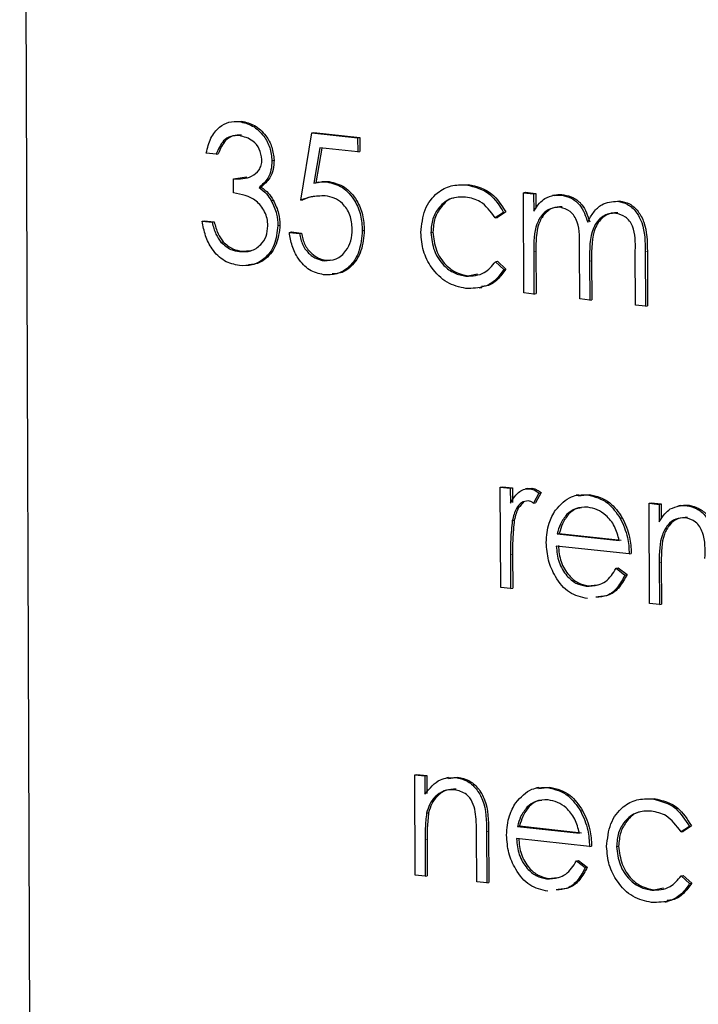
# Model space of a CAD drawing. Header units: millimetres. Extents: x 0 to 2100, y 0 to 1485.
# Tile 34 of 44: x 1690 to 1700, y 1210 to 1225. Entities that reach past the tile are written whole.
import ezdxf

# ---------------------------------------------------------------- set-up
doc = ezdxf.new("R2010")
doc.units = ezdxf.units.MM
doc.header["$LTSCALE"] = 5

msp = doc.modelspace()

# ---------------------------------------------------------------- linework, layer by layer
at = {"color": 7, "linetype": 'Continuous', "lineweight": 25}
for p, q in [((1690.207, 1250.735), (1690.377, 1202.3)), ((1693.326, 1223.049), (1693.405, 1223.055)), ((1693.375, 1223.049), (1693.405, 1223.055)), ((1694.261, 1221.914), (1694.422, 1222.885)), ((1694.422, 1222.885), (1694.452, 1222.891)), ((1694.422, 1222.885), (1695.082, 1222.813)), ((1694.452, 1222.891), (1695.112, 1222.819)), ((1695.082, 1222.813), (1695.112, 1222.819)), ((1695.082, 1222.813), (1695.083, 1222.61)), ((1695.112, 1222.819), (1695.113, 1222.616)), ((1693.042, 1222.578), (1692.898, 1222.594)), ((1693.042, 1222.578), (1693.072, 1222.584)), ((1694.536, 1222.67), (1694.451, 1222.159)), ((1694.564, 1222.667), (1694.481, 1222.165)), ((1695.083, 1222.61), (1694.536, 1222.67)), ((1695.083, 1222.61), (1695.113, 1222.616)), ((1693.847, 1222.484), (1693.876, 1222.49)), ((1693.291, 1222.222), (1693.321, 1222.228)), ((1693.292, 1222.019), (1693.291, 1222.222)), ((1693.321, 1222.228), (1693.483, 1222.253)), ((1694.521, 1222.174), (1694.484, 1222.166)), ((1694.64, 1222.177), (1694.67, 1222.183)), ((1696.65, 1222.136), (1696.679, 1222.143)), ((1693.66, 1222.098), (1693.69, 1222.104)), ((1697.477, 1222.021), (1697.506, 1222.028)), ((1697.477, 1222.021), (1697.621, 1222.006)), ((1697.482, 1220.577), (1697.477, 1222.021)), ((1697.506, 1222.028), (1697.651, 1222.012)), ((1697.621, 1222.006), (1697.651, 1222.012)), ((1697.621, 1222.006), (1697.622, 1221.755)), ((1697.651, 1222.012), (1697.651, 1221.796)), ((1697.929, 1221.988), (1697.892, 1221.98)), ((1698.026, 1221.987), (1698.056, 1221.993)), ((1693.835, 1221.91), (1693.865, 1221.917)), ((1694.261, 1221.914), (1694.291, 1221.92)), ((1698.832, 1221.9), (1698.861, 1221.906)), ((1697.189, 1221.739), (1697.068, 1221.66)), ((1697.219, 1221.746), (1697.098, 1221.666)), ((1697.189, 1221.739), (1697.219, 1221.746)), ((1692.84, 1221.612), (1692.869, 1221.618)), ((1692.84, 1221.612), (1692.984, 1221.596)), ((1692.869, 1221.618), (1693.014, 1221.603)), ((1692.984, 1221.596), (1693.014, 1221.603)), ((1693.932, 1221.549), (1693.962, 1221.555)), ((1697.068, 1221.66), (1697.098, 1221.666)), ((1694.098, 1221.45), (1694.127, 1221.457)), ((1694.098, 1221.45), (1694.242, 1221.435)), ((1694.127, 1221.457), (1694.272, 1221.441)), ((1694.242, 1221.435), (1694.272, 1221.441)), ((1695.149, 1221.475), (1695.179, 1221.482)), ((1696.139, 1221.448), (1696.168, 1221.455)), ((1693.111, 1221.31), (1693.141, 1221.316)), ((1693.38, 1221.173), (1693.41, 1221.18)), ((1693.41, 1221.18), (1693.543, 1221.19)), ((1697.624, 1221.169), (1697.626, 1220.561)), ((1697.654, 1221.175), (1697.656, 1220.567)), ((1698.286, 1220.49), (1698.283, 1221.224)), ((1699.09, 1220.402), (1699.088, 1221.186)), ((1699.232, 1221.169), (1699.235, 1220.387)), ((1699.262, 1221.175), (1699.264, 1220.393)), ((1694.598, 1221.041), (1694.628, 1221.048)), ((1694.628, 1221.048), (1694.689, 1221.057)), ((1697.071, 1221.027), (1697.1, 1221.033)), ((1697.071, 1221.027), (1697.192, 1220.916)), ((1697.1, 1221.033), (1697.222, 1220.922)), ((1698.428, 1221.036), (1698.43, 1220.474)), ((1698.458, 1221.042), (1698.46, 1220.48)), ((1696.674, 1220.826), (1696.813, 1220.853)), ((1697.192, 1220.916), (1697.222, 1220.922)), ((1696.645, 1220.819), (1696.674, 1220.826)), ((1696.836, 1220.649), (1696.873, 1220.657)), ((1697.626, 1220.561), (1697.482, 1220.577)), ((1697.626, 1220.561), (1697.656, 1220.567)), ((1698.43, 1220.474), (1698.286, 1220.49)), ((1698.43, 1220.474), (1698.46, 1220.48)), ((1699.235, 1220.387), (1699.09, 1220.402)), ((1699.235, 1220.387), (1699.264, 1220.393)), ((1697.141, 1217.776), (1697.171, 1217.782)), ((1697.141, 1217.776), (1697.285, 1217.76)), ((1697.146, 1216.331), (1697.141, 1217.776)), ((1697.171, 1217.782), (1697.315, 1217.767)), ((1697.285, 1217.76), (1697.315, 1217.767)), ((1697.285, 1217.76), (1697.286, 1217.548)), ((1697.315, 1217.767), (1697.316, 1217.554)), ((1697.54, 1217.759), (1697.503, 1217.751)), ((1697.537, 1217.756), (1697.602, 1217.761)), ((1697.572, 1217.755), (1697.602, 1217.761)), ((1697.698, 1217.692), (1697.619, 1217.546)), ((1697.728, 1217.698), (1697.649, 1217.553)), ((1697.698, 1217.692), (1697.728, 1217.698)), ((1698.271, 1217.667), (1698.234, 1217.659)), ((1698.269, 1217.654), (1698.425, 1217.672)), ((1698.396, 1217.665), (1698.425, 1217.672)), ((1697.619, 1217.546), (1697.649, 1217.553)), ((1699.286, 1217.544), (1699.316, 1217.55)), ((1699.286, 1217.544), (1699.43, 1217.528)), ((1699.291, 1216.099), (1699.286, 1217.544)), ((1699.316, 1217.55), (1699.46, 1217.534)), ((1699.43, 1217.528), (1699.46, 1217.534)), ((1699.43, 1217.528), (1699.431, 1217.277)), ((1699.46, 1217.534), (1699.461, 1217.318)), ((1699.738, 1217.51), (1699.701, 1217.502)), ((1699.836, 1217.509), (1699.865, 1217.515)), ((1697.313, 1217.294), (1697.342, 1217.3)), ((1698.101, 1217.385), (1698.131, 1217.391)), ((1698.87, 1217.33), (1698.9, 1217.336)), ((1697.963, 1217.104), (1697.992, 1217.11)), ((1697.963, 1217.104), (1698.855, 1217.008)), ((1697.992, 1217.11), (1698.885, 1217.014)), ((1699, 1216.814), (1697.948, 1216.928)), ((1697.289, 1216.801), (1697.29, 1216.316)), ((1697.318, 1216.807), (1697.32, 1216.322)), ((1699, 1216.814), (1699.03, 1216.821)), ((1698.81, 1216.607), (1698.84, 1216.613)), ((1698.81, 1216.607), (1698.939, 1216.51)), ((1698.84, 1216.613), (1698.969, 1216.516)), ((1699.433, 1216.691), (1699.435, 1216.083)), ((1699.463, 1216.697), (1699.465, 1216.089)), ((1698.939, 1216.51), (1698.969, 1216.516)), ((1697.29, 1216.316), (1697.146, 1216.331)), ((1697.29, 1216.316), (1697.32, 1216.322)), ((1698.379, 1216.35), (1698.408, 1216.356)), ((1698.408, 1216.356), (1698.539, 1216.369)), ((1699.435, 1216.083), (1699.291, 1216.099)), ((1699.435, 1216.083), (1699.465, 1216.089)), ((1695.908, 1213.628), (1695.938, 1213.634)), ((1695.908, 1213.628), (1696.053, 1213.612)), ((1695.913, 1212.183), (1695.908, 1213.628)), ((1695.938, 1213.634), (1696.082, 1213.619)), ((1696.053, 1213.612), (1696.082, 1213.619)), ((1696.053, 1213.612), (1696.054, 1213.352)), ((1696.082, 1213.619), (1696.083, 1213.358)), ((1696.392, 1213.575), (1696.53, 1213.595)), ((1696.5, 1213.589), (1696.53, 1213.595)), ((1696.393, 1213.59), (1696.356, 1213.583)), ((1697.696, 1213.434), (1697.853, 1213.452)), ((1697.823, 1213.446), (1697.853, 1213.452)), ((1697.698, 1213.447), (1697.661, 1213.439)), ((1697.529, 1213.165), (1697.558, 1213.171)), ((1699.33, 1213.282), (1699.359, 1213.289)), ((1696.077, 1213.075), (1696.106, 1213.081)), ((1698.297, 1213.11), (1698.327, 1213.116)), ((1697.39, 1212.885), (1697.419, 1212.891)), ((1697.39, 1212.885), (1698.282, 1212.788)), ((1697.419, 1212.891), (1698.312, 1212.794)), ((1699.869, 1212.885), (1699.749, 1212.806)), ((1699.899, 1212.892), (1699.778, 1212.812)), ((1699.869, 1212.885), (1699.899, 1212.892)), ((1696.8, 1212.087), (1696.798, 1212.767)), ((1696.942, 1212.809), (1696.945, 1212.072)), ((1696.972, 1212.815), (1696.974, 1212.078)), ((1699.749, 1212.806), (1699.778, 1212.812)), ((1696.056, 1212.69), (1696.058, 1212.168)), ((1696.086, 1212.696), (1696.087, 1212.174)), ((1698.427, 1212.595), (1697.375, 1212.709)), ((1698.427, 1212.595), (1698.457, 1212.601)), ((1698.819, 1212.594), (1698.848, 1212.601)), ((1698.238, 1212.387), (1698.267, 1212.394)), ((1698.238, 1212.387), (1698.366, 1212.291)), ((1698.267, 1212.394), (1698.396, 1212.297)), ((1696.058, 1212.168), (1695.913, 1212.183)), ((1696.058, 1212.168), (1696.087, 1212.174)), ((1698.366, 1212.291), (1698.396, 1212.297)), ((1699.751, 1212.173), (1699.781, 1212.179)), ((1699.781, 1212.179), (1699.902, 1212.068)), ((1696.945, 1212.072), (1696.8, 1212.087)), ((1696.945, 1212.072), (1696.974, 1212.078)), ((1697.806, 1212.13), (1697.836, 1212.136)), ((1697.836, 1212.136), (1697.967, 1212.149)), ((1699.751, 1212.173), (1699.872, 1212.062)), ((1699.872, 1212.062), (1699.902, 1212.068)), ((1699.325, 1211.965), (1699.354, 1211.972)), ((1699.354, 1211.972), (1699.494, 1211.999)), ((1699.516, 1211.795), (1699.553, 1211.803))]:
    msp.add_line(p, q, dxfattribs=at)
at = {"color": 8, "linetype": 'Continuous', "lineweight": 18}
for p, q in [((1697.624, 1221.169), (1697.654, 1221.175)), ((1699.232, 1221.169), (1699.262, 1221.175)), ((1698.428, 1221.036), (1698.458, 1221.042)), ((1697.289, 1216.801), (1697.318, 1216.807)), ((1699.433, 1216.691), (1699.463, 1216.697)), ((1696.942, 1212.809), (1696.972, 1212.815)), ((1696.056, 1212.69), (1696.086, 1212.696))]:
    msp.add_line(p, q, dxfattribs=at)
at = {"color": 7, "linetype": 'Continuous', "lineweight": 25}
for points, knots in [([(1692.898, 1222.594), (1692.916, 1222.668), (1692.953, 1222.816), (1693.075, 1222.97), (1693.223, 1223.051), (1693.324, 1223.049), (1693.375, 1223.049)], [0, 0, 0, 0, 0.2802877, 0.5596797, 0.7797465, 1, 1, 1, 1]), ([(1693.375, 1223.049), (1693.44, 1223.033), (1693.57, 1223.002), (1693.727, 1222.858), (1693.826, 1222.675), (1693.84, 1222.548), (1693.847, 1222.484)], [0, 0, 0, 0, 0.280085, 0.559868, 0.780099, 1, 1, 1, 1]), ([(1693.405, 1223.055), (1693.47, 1223.039), (1693.6, 1223.008), (1693.756, 1222.864), (1693.856, 1222.681), (1693.87, 1222.554), (1693.876, 1222.49)], [0, 0, 0, 0, 0.280085, 0.559868, 0.780099, 1, 1, 1, 1]), ([(1693.378, 1222.846), (1693.336, 1222.846), (1693.252, 1222.847), (1693.12, 1222.763), (1693.072, 1222.648), (1693.042, 1222.578)], [0, 0, 0, 0, 0.280636, 0.560364, 1, 1, 1, 1]), ([(1693.407, 1222.852), (1693.366, 1222.853), (1693.282, 1222.853), (1693.149, 1222.769), (1693.101, 1222.654), (1693.072, 1222.584)], [0, 0, 0, 0, 0.280636, 0.560364, 1, 1, 1, 1]), ([(1693.702, 1222.501), (1693.694, 1222.553), (1693.677, 1222.659), (1693.554, 1222.8), (1693.444, 1222.829), (1693.378, 1222.846)], [0, 0, 0, 0, 0.278859, 0.560074, 1, 1, 1, 1]), ([(1693.291, 1222.222), (1693.382, 1222.222), (1693.518, 1222.223), (1693.651, 1222.325), (1693.696, 1222.418), (1693.7, 1222.473), (1693.702, 1222.501)], [0, 0, 0, 0, 0.4994185, 0.749016, 0.8745437, 1, 1, 1, 1]), ([(1693.847, 1222.484), (1693.844, 1222.439), (1693.839, 1222.348), (1693.782, 1222.203), (1693.706, 1222.138), (1693.66, 1222.098)], [0, 0, 0, 0, 0.280508, 0.560792, 1, 1, 1, 1]), ([(1693.876, 1222.49), (1693.874, 1222.445), (1693.869, 1222.354), (1693.812, 1222.209), (1693.736, 1222.144), (1693.69, 1222.104)], [0, 0, 0, 0, 0.280508, 0.560792, 1, 1, 1, 1]), ([(1694.451, 1222.159), (1694.486, 1222.167), (1694.548, 1222.181), (1694.612, 1222.178), (1694.64, 1222.177)], [0, 0, 0, 0, 0.5600642, 1, 1, 1, 1]), ([(1694.518, 1222.172), (1694.54, 1222.177), (1694.59, 1222.188), (1694.642, 1222.185), (1694.67, 1222.183)], [0, 0, 0, 0, 0.451498, 1, 1, 1, 1]), ([(1694.64, 1222.177), (1694.717, 1222.159), (1694.871, 1222.122), (1695.041, 1221.926), (1695.136, 1221.699), (1695.145, 1221.55), (1695.149, 1221.475)], [0, 0, 0, 0, 0.279688, 0.559025, 0.779292, 1, 1, 1, 1]), ([(1694.67, 1222.183), (1694.747, 1222.165), (1694.901, 1222.128), (1695.071, 1221.932), (1695.166, 1221.705), (1695.174, 1221.556), (1695.179, 1221.482)], [0, 0, 0, 0, 0.279688, 0.559025, 0.779292, 1, 1, 1, 1]), ([(1695.994, 1221.448), (1696.007, 1221.562), (1696.031, 1221.791), (1696.21, 1222.024), (1696.428, 1222.139), (1696.576, 1222.137), (1696.65, 1222.136)], [0, 0, 0, 0, 0.279381, 0.558782, 0.779281, 1, 1, 1, 1]), ([(1696.65, 1222.136), (1696.771, 1222.107), (1696.988, 1222.054), (1697.128, 1221.835), (1697.189, 1221.739)], [0, 0, 0, 0, 0.5606545, 1, 1, 1, 1]), ([(1696.679, 1222.143), (1696.801, 1222.113), (1697.018, 1222.06), (1697.157, 1221.842), (1697.219, 1221.746)], [0, 0, 0, 0, 0.5606545, 1, 1, 1, 1]), ([(1693.788, 1221.547), (1693.786, 1221.582), (1693.781, 1221.651), (1693.73, 1221.782), (1693.58, 1221.968), (1693.407, 1221.999), (1693.292, 1222.019)], [0, 0, 0, 0, 0.125587, 0.251191, 0.500605, 1, 1, 1, 1]), ([(1693.66, 1222.098), (1693.698, 1222.07), (1693.765, 1222.02), (1693.814, 1221.944), (1693.835, 1221.91)], [0, 0, 0, 0, 0.559795, 1, 1, 1, 1]), ([(1693.69, 1222.104), (1693.727, 1222.076), (1693.795, 1222.026), (1693.843, 1221.95), (1693.865, 1221.917)], [0, 0, 0, 0, 0.559795, 1, 1, 1, 1]), ([(1694.615, 1221.977), (1694.547, 1221.976), (1694.425, 1221.973), (1694.311, 1221.932), (1694.261, 1221.914)], [0, 0, 0, 0, 0.559416, 1, 1, 1, 1]), ([(1695.005, 1221.498), (1694.998, 1221.568), (1694.986, 1221.706), (1694.877, 1221.866), (1694.746, 1221.954), (1694.659, 1221.969), (1694.615, 1221.977)], [0, 0, 0, 0, 0.279539, 0.5586168, 0.7790473, 1, 1, 1, 1]), ([(1697.784, 1221.94), (1697.827, 1221.959), (1697.905, 1221.992), (1697.989, 1221.989), (1698.026, 1221.987)], [0, 0, 0, 0, 0.559743, 1, 1, 1, 1]), ([(1697.926, 1221.984), (1697.933, 1221.987), (1697.974, 1222.002), (1698.018, 1221.997), (1698.056, 1221.993)], [0, 0, 0, 0, 0.160286, 1, 1, 1, 1]), ([(1698.026, 1221.987), (1698.073, 1221.976), (1698.167, 1221.954), (1698.321, 1221.832), (1698.371, 1221.686), (1698.402, 1221.598)], [0, 0, 0, 0, 0.280809, 0.561507, 1, 1, 1, 1]), ([(1698.056, 1221.993), (1698.103, 1221.982), (1698.197, 1221.96), (1698.351, 1221.838), (1698.401, 1221.692), (1698.431, 1221.604)], [0, 0, 0, 0, 0.280809, 0.561507, 1, 1, 1, 1]), ([(1693.835, 1221.91), (1693.866, 1221.846), (1693.922, 1221.732), (1693.929, 1221.605), (1693.932, 1221.549)], [0, 0, 0, 0, 0.559419, 1, 1, 1, 1]), ([(1693.865, 1221.917), (1693.896, 1221.853), (1693.951, 1221.739), (1693.959, 1221.611), (1693.962, 1221.555)], [0, 0, 0, 0, 0.559419, 1, 1, 1, 1]), ([(1694.461, 1221.969), (1694.455, 1221.968), (1694.396, 1221.964), (1694.34, 1221.941), (1694.291, 1221.92)], [0, 0, 0, 0, 0.1025519, 1, 1, 1, 1]), ([(1696.64, 1221.96), (1696.568, 1221.96), (1696.425, 1221.96), (1696.26, 1221.831), (1696.154, 1221.653), (1696.144, 1221.517), (1696.139, 1221.448)], [0, 0, 0, 0, 0.280136, 0.559769, 0.77989, 1, 1, 1, 1]), ([(1696.47, 1221.944), (1696.467, 1221.944), (1696.394, 1221.936), (1696.291, 1221.832), (1696.184, 1221.661), (1696.173, 1221.523), (1696.168, 1221.455)], [0, 0, 0, 0, 0.015851, 0.398146, 0.699081, 1, 1, 1, 1]), ([(1697.068, 1221.66), (1697.001, 1221.75), (1696.881, 1221.911), (1696.714, 1221.945), (1696.64, 1221.96)], [0, 0, 0, 0, 0.558451, 1, 1, 1, 1]), ([(1697.622, 1221.755), (1697.648, 1221.795), (1697.694, 1221.868), (1697.757, 1221.918), (1697.784, 1221.94)], [0, 0, 0, 0, 0.560148, 1, 1, 1, 1]), ([(1698.402, 1221.598), (1698.428, 1221.648), (1698.481, 1221.748), (1698.622, 1221.881), (1698.752, 1221.893), (1698.832, 1221.9)], [0, 0, 0, 0, 0.281263, 0.562094, 1, 1, 1, 1]), ([(1698.832, 1221.9), (1698.88, 1221.889), (1698.978, 1221.868), (1699.105, 1221.754), (1699.227, 1221.52), (1699.23, 1221.314), (1699.232, 1221.169)], [0, 0, 0, 0, 0.186885, 0.373579, 0.560268, 1, 1, 1, 1]), ([(1698.861, 1221.906), (1698.91, 1221.895), (1699.008, 1221.874), (1699.135, 1221.76), (1699.257, 1221.526), (1699.26, 1221.32), (1699.262, 1221.175)], [0, 0, 0, 0, 0.186885, 0.373579, 0.560268, 1, 1, 1, 1]), ([(1698.002, 1221.812), (1697.954, 1221.81), (1697.86, 1221.806), (1697.741, 1221.714), (1697.625, 1221.51), (1697.624, 1221.31), (1697.624, 1221.169)], [0, 0, 0, 0, 0.186544, 0.37335, 0.56013, 1, 1, 1, 1]), ([(1698.031, 1221.819), (1697.984, 1221.816), (1697.889, 1221.812), (1697.77, 1221.72), (1697.655, 1221.516), (1697.654, 1221.316), (1697.654, 1221.175)], [0, 0, 0, 0, 0.186544, 0.37335, 0.56013, 1, 1, 1, 1]), ([(1698.283, 1221.224), (1698.287, 1221.353), (1698.292, 1221.515), (1698.211, 1221.687), (1698.131, 1221.778), (1698.053, 1221.799), (1698.002, 1221.812)], [0, 0, 0, 0, 0.500537, 0.625897, 0.751368, 1, 1, 1, 1]), ([(1698.807, 1221.725), (1698.774, 1221.726), (1698.707, 1221.726), (1698.615, 1221.682), (1698.538, 1221.612), (1698.425, 1221.418), (1698.427, 1221.205), (1698.428, 1221.036)], [0, 0, 0, 0, 0.125317, 0.250662, 0.376086, 0.501515, 1, 1, 1, 1]), ([(1698.837, 1221.731), (1698.803, 1221.732), (1698.736, 1221.733), (1698.645, 1221.688), (1698.567, 1221.618), (1698.455, 1221.424), (1698.457, 1221.212), (1698.458, 1221.042)], [0, 0, 0, 0, 0.125317, 0.250662, 0.376086, 0.501515, 1, 1, 1, 1]), ([(1699.088, 1221.186), (1699.09, 1221.308), (1699.094, 1221.462), (1699.007, 1221.616), (1698.928, 1221.695), (1698.855, 1221.713), (1698.807, 1221.725)], [0, 0, 0, 0, 0.499445, 0.624933, 0.750561, 1, 1, 1, 1]), ([(1693.378, 1220.971), (1693.304, 1220.987), (1693.157, 1221.019), (1692.982, 1221.189), (1692.88, 1221.4), (1692.853, 1221.541), (1692.84, 1221.612)], [0, 0, 0, 0, 0.279886, 0.558979, 0.779263, 1, 1, 1, 1]), ([(1692.984, 1221.596), (1692.999, 1221.537), (1693.025, 1221.432), (1693.085, 1221.347), (1693.111, 1221.31)], [0, 0, 0, 0, 0.560694, 1, 1, 1, 1]), ([(1693.014, 1221.603), (1693.029, 1221.544), (1693.055, 1221.438), (1693.114, 1221.353), (1693.141, 1221.316)], [0, 0, 0, 0, 0.560694, 1, 1, 1, 1]), ([(1693.932, 1221.549), (1693.921, 1221.453), (1693.899, 1221.261), (1693.749, 1221.064), (1693.565, 1220.968), (1693.44, 1220.97), (1693.378, 1220.971)], [0, 0, 0, 0, 0.279304, 0.558838, 0.779277, 1, 1, 1, 1]), ([(1693.38, 1221.173), (1693.436, 1221.172), (1693.547, 1221.169), (1693.681, 1221.257), (1693.772, 1221.388), (1693.783, 1221.494), (1693.788, 1221.547)], [0, 0, 0, 0, 0.280599, 0.560151, 0.780303, 1, 1, 1, 1]), ([(1693.962, 1221.555), (1693.951, 1221.459), (1693.929, 1221.267), (1693.778, 1221.073), (1693.626, 1220.986), (1693.535, 1220.984), (1693.506, 1220.984)], [0, 0, 0, 0, 0.3167995, 0.6338601, 0.8838919, 1, 1, 1, 1]), ([(1694.59, 1220.84), (1694.521, 1220.856), (1694.383, 1220.888), (1694.227, 1221.056), (1694.13, 1221.251), (1694.108, 1221.384), (1694.098, 1221.45)], [0, 0, 0, 0, 0.279625, 0.559019, 0.77938, 1, 1, 1, 1]), ([(1694.242, 1221.435), (1694.255, 1221.377), (1694.28, 1221.263), (1694.379, 1221.14), (1694.488, 1221.065), (1694.561, 1221.049), (1694.598, 1221.041)], [0, 0, 0, 0, 0.28005, 0.559166, 0.779583, 1, 1, 1, 1]), ([(1694.272, 1221.441), (1694.284, 1221.384), (1694.31, 1221.269), (1694.408, 1221.146), (1694.518, 1221.071), (1694.591, 1221.055), (1694.628, 1221.048)], [0, 0, 0, 0, 0.28005, 0.559166, 0.779583, 1, 1, 1, 1]), ([(1695.149, 1221.475), (1695.14, 1221.374), (1695.122, 1221.171), (1694.978, 1220.948), (1694.787, 1220.837), (1694.656, 1220.839), (1694.59, 1220.84)], [0, 0, 0, 0, 0.2798641, 0.559271, 0.7794235, 1, 1, 1, 1]), ([(1694.598, 1221.041), (1694.658, 1221.044), (1694.779, 1221.048), (1694.913, 1221.168), (1694.994, 1221.325), (1695.001, 1221.441), (1695.005, 1221.498)], [0, 0, 0, 0, 0.279617, 0.5593571, 0.7795592, 1, 1, 1, 1]), ([(1695.179, 1221.482), (1695.17, 1221.38), (1695.152, 1221.176), (1695.007, 1220.956), (1694.847, 1220.855), (1694.749, 1220.853), (1694.716, 1220.853)], [0, 0, 0, 0, 0.314313, 0.628113, 0.875365, 1, 1, 1, 1]), ([(1696.643, 1220.642), (1696.551, 1220.663), (1696.366, 1220.703), (1696.152, 1220.918), (1696.016, 1221.179), (1696.002, 1221.358), (1695.994, 1221.448)], [0, 0, 0, 0, 0.280077, 0.559647, 0.779819, 1, 1, 1, 1]), ([(1696.139, 1221.448), (1696.149, 1221.359), (1696.17, 1221.181), (1696.308, 1220.975), (1696.476, 1220.853), (1696.588, 1220.831), (1696.645, 1220.819)], [0, 0, 0, 0, 0.279332, 0.558778, 0.779267, 1, 1, 1, 1]), ([(1696.168, 1221.455), (1696.179, 1221.366), (1696.2, 1221.188), (1696.338, 1220.981), (1696.505, 1220.86), (1696.618, 1220.837), (1696.674, 1220.826)], [0, 0, 0, 0, 0.279332, 0.558778, 0.779267, 1, 1, 1, 1]), ([(1693.111, 1221.31), (1693.157, 1221.269), (1693.24, 1221.196), (1693.337, 1221.18), (1693.38, 1221.173)], [0, 0, 0, 0, 0.558748, 1, 1, 1, 1]), ([(1693.141, 1221.316), (1693.187, 1221.275), (1693.27, 1221.203), (1693.367, 1221.187), (1693.41, 1221.18)], [0, 0, 0, 0, 0.558748, 1, 1, 1, 1]), ([(1696.645, 1220.819), (1696.738, 1220.823), (1696.905, 1220.83), (1697.02, 1220.966), (1697.071, 1221.027)], [0, 0, 0, 0, 0.558788, 1, 1, 1, 1]), ([(1697.192, 1220.916), (1697.155, 1220.863), (1697.081, 1220.756), (1696.891, 1220.643), (1696.737, 1220.643), (1696.643, 1220.642)], [0, 0, 0, 0, 0.280196, 0.560588, 1, 1, 1, 1]), ([(1697.222, 1220.922), (1697.184, 1220.87), (1697.11, 1220.764), (1696.981, 1220.677), (1696.895, 1220.672), (1696.867, 1220.67)], [0, 0, 0, 0, 0.406424, 0.813131, 1, 1, 1, 1]), ([(1697.286, 1217.548), (1697.326, 1217.611), (1697.382, 1217.7), (1697.493, 1217.755), (1697.546, 1217.755), (1697.572, 1217.755)], [0, 0, 0, 0, 0.5587877, 0.7794811, 1, 1, 1, 1]), ([(1697.572, 1217.755), (1697.597, 1217.748), (1697.642, 1217.737), (1697.681, 1217.705), (1697.698, 1217.692)], [0, 0, 0, 0, 0.559243, 1, 1, 1, 1]), ([(1697.602, 1217.761), (1697.627, 1217.754), (1697.671, 1217.743), (1697.71, 1217.712), (1697.728, 1217.698)], [0, 0, 0, 0, 0.559243, 1, 1, 1, 1]), ([(1697.545, 1217.58), (1697.511, 1217.575), (1697.443, 1217.564), (1697.356, 1217.457), (1697.329, 1217.356), (1697.313, 1217.294)], [0, 0, 0, 0, 0.278336, 0.558768, 1, 1, 1, 1]), ([(1697.619, 1217.546), (1697.606, 1217.555), (1697.582, 1217.571), (1697.557, 1217.578), (1697.545, 1217.58)], [0, 0, 0, 0, 0.560396, 1, 1, 1, 1]), ([(1697.937, 1217.446), (1698.009, 1217.525), (1698.138, 1217.668), (1698.317, 1217.666), (1698.396, 1217.665)], [0, 0, 0, 0, 0.558577, 1, 1, 1, 1]), ([(1698.396, 1217.665), (1698.5, 1217.639), (1698.687, 1217.592), (1698.814, 1217.41), (1698.87, 1217.33)], [0, 0, 0, 0, 0.558919, 1, 1, 1, 1]), ([(1698.425, 1217.672), (1698.53, 1217.645), (1698.717, 1217.598), (1698.844, 1217.416), (1698.9, 1217.336)], [0, 0, 0, 0, 0.558919, 1, 1, 1, 1]), ([(1697.478, 1217.558), (1697.452, 1217.533), (1697.384, 1217.468), (1697.358, 1217.364), (1697.342, 1217.3)], [0, 0, 0, 0, 0.388591, 1, 1, 1, 1]), ([(1697.804, 1216.978), (1697.81, 1217.076), (1697.822, 1217.25), (1697.902, 1217.386), (1697.937, 1217.446)], [0, 0, 0, 0, 0.559427, 1, 1, 1, 1]), ([(1698.404, 1217.487), (1698.341, 1217.487), (1698.23, 1217.487), (1698.141, 1217.416), (1698.101, 1217.385)], [0, 0, 0, 0, 0.559458, 1, 1, 1, 1]), ([(1698.311, 1217.478), (1698.292, 1217.477), (1698.224, 1217.473), (1698.17, 1217.425), (1698.131, 1217.391)], [0, 0, 0, 0, 0.290491, 1, 1, 1, 1]), ([(1698.855, 1217.008), (1698.837, 1217.078), (1698.801, 1217.218), (1698.677, 1217.369), (1698.54, 1217.459), (1698.449, 1217.478), (1698.404, 1217.487)], [0, 0, 0, 0, 0.280138, 0.559194, 0.779598, 1, 1, 1, 1]), ([(1699.431, 1217.277), (1699.457, 1217.317), (1699.503, 1217.39), (1699.566, 1217.44), (1699.593, 1217.462)], [0, 0, 0, 0, 0.560148, 1, 1, 1, 1]), ([(1699.593, 1217.462), (1699.637, 1217.481), (1699.714, 1217.515), (1699.798, 1217.511), (1699.836, 1217.509)], [0, 0, 0, 0, 0.5597433, 1, 1, 1, 1]), ([(1699.735, 1217.506), (1699.742, 1217.509), (1699.783, 1217.524), (1699.828, 1217.519), (1699.865, 1217.515)], [0, 0, 0, 0, 0.160286, 1, 1, 1, 1]), ([(1699.836, 1217.509), (1699.882, 1217.498), (1699.976, 1217.476), (1700.13, 1217.354), (1700.18, 1217.208), (1700.211, 1217.12)], [0, 0, 0, 0, 0.280809, 0.561507, 1, 1, 1, 1]), ([(1699.865, 1217.515), (1699.912, 1217.504), (1700.006, 1217.482), (1700.16, 1217.36), (1700.21, 1217.215), (1700.241, 1217.126)], [0, 0, 0, 0, 0.280809, 0.561507, 1, 1, 1, 1]), ([(1697.313, 1217.294), (1697.304, 1217.203), (1697.287, 1217.04), (1697.288, 1216.874), (1697.289, 1216.801)], [0, 0, 0, 0, 0.559636, 1, 1, 1, 1]), ([(1697.342, 1217.3), (1697.333, 1217.209), (1697.317, 1217.047), (1697.318, 1216.881), (1697.318, 1216.807)], [0, 0, 0, 0, 0.559636, 1, 1, 1, 1]), ([(1698.101, 1217.385), (1698.066, 1217.34), (1698.004, 1217.259), (1697.975, 1217.152), (1697.963, 1217.104)], [0, 0, 0, 0, 0.558795, 1, 1, 1, 1]), ([(1698.131, 1217.391), (1698.096, 1217.346), (1698.034, 1217.265), (1698.005, 1217.158), (1697.992, 1217.11)], [0, 0, 0, 0, 0.558795, 1, 1, 1, 1]), ([(1698.87, 1217.33), (1698.912, 1217.238), (1698.988, 1217.075), (1698.996, 1216.894), (1699, 1216.814)], [0, 0, 0, 0, 0.558897, 1, 1, 1, 1]), ([(1698.9, 1217.336), (1698.942, 1217.244), (1699.017, 1217.081), (1699.026, 1216.9), (1699.03, 1216.821)], [0, 0, 0, 0, 0.558897, 1, 1, 1, 1]), ([(1699.811, 1217.335), (1699.764, 1217.332), (1699.669, 1217.328), (1699.55, 1217.236), (1699.435, 1217.032), (1699.434, 1216.832), (1699.433, 1216.691)], [0, 0, 0, 0, 0.186544, 0.37335, 0.56013, 1, 1, 1, 1]), ([(1699.841, 1217.341), (1699.793, 1217.339), (1699.699, 1217.334), (1699.58, 1217.242), (1699.464, 1217.039), (1699.463, 1216.838), (1699.463, 1216.697)], [0, 0, 0, 0, 0.186544, 0.37335, 0.56013, 1, 1, 1, 1]), ([(1700.093, 1216.746), (1700.097, 1216.876), (1700.102, 1217.037), (1700.02, 1217.209), (1699.94, 1217.3), (1699.862, 1217.321), (1699.811, 1217.335)], [0, 0, 0, 0, 0.500537, 0.625897, 0.751368, 1, 1, 1, 1]), ([(1698.397, 1216.17), (1698.308, 1216.19), (1698.129, 1216.229), (1697.936, 1216.461), (1697.824, 1216.72), (1697.81, 1216.892), (1697.804, 1216.978)], [0, 0, 0, 0, 0.279885, 0.558859, 0.779462, 1, 1, 1, 1]), ([(1697.948, 1216.928), (1697.956, 1216.849), (1697.971, 1216.691), (1698.085, 1216.502), (1698.228, 1216.381), (1698.329, 1216.36), (1698.379, 1216.35)], [0, 0, 0, 0, 0.279963, 0.559359, 0.779526, 1, 1, 1, 1]), ([(1697.978, 1216.935), (1697.985, 1216.856), (1698.001, 1216.698), (1698.115, 1216.508), (1698.258, 1216.387), (1698.358, 1216.366), (1698.408, 1216.356)], [0, 0, 0, 0, 0.279963, 0.559359, 0.779526, 1, 1, 1, 1]), ([(1698.379, 1216.35), (1698.438, 1216.35), (1698.536, 1216.351), (1698.66, 1216.411), (1698.746, 1216.498), (1698.789, 1216.57), (1698.81, 1216.607)], [0, 0, 0, 0, 0.339465, 0.559626, 0.779498, 1, 1, 1, 1]), ([(1698.939, 1216.51), (1698.906, 1216.449), (1698.841, 1216.326), (1698.694, 1216.199), (1698.576, 1216.193), (1698.52, 1216.19)], [0, 0, 0, 0, 0.3466, 0.692668, 1, 1, 1, 1]), ([(1698.969, 1216.516), (1698.936, 1216.455), (1698.871, 1216.333), (1698.723, 1216.206), (1698.605, 1216.199), (1698.55, 1216.196)], [0, 0, 0, 0, 0.3466, 0.692668, 1, 1, 1, 1]), ([(1696.53, 1213.595), (1696.582, 1213.584), (1696.688, 1213.561), (1696.826, 1213.442), (1696.968, 1213.196), (1696.97, 1212.972), (1696.972, 1212.815)], [0, 0, 0, 0, 0.187021, 0.37389, 0.56061, 1, 1, 1, 1]), ([(1696.054, 1213.352), (1696.122, 1213.435), (1696.244, 1213.584), (1696.422, 1213.588), (1696.5, 1213.589)], [0, 0, 0, 0, 0.559141, 1, 1, 1, 1]), ([(1696.5, 1213.589), (1696.553, 1213.578), (1696.658, 1213.555), (1696.797, 1213.436), (1696.938, 1213.19), (1696.94, 1212.966), (1696.942, 1212.809)], [0, 0, 0, 0, 0.187021, 0.37389, 0.56061, 1, 1, 1, 1]), ([(1697.853, 1213.452), (1697.957, 1213.426), (1698.144, 1213.379), (1698.271, 1213.197), (1698.327, 1213.116)], [0, 0, 0, 0, 0.558919, 1, 1, 1, 1]), ([(1696.475, 1213.414), (1696.424, 1213.413), (1696.322, 1213.411), (1696.203, 1213.323), (1696.117, 1213.21), (1696.09, 1213.12), (1696.077, 1213.075)], [0, 0, 0, 0, 0.279553, 0.559373, 0.779703, 1, 1, 1, 1]), ([(1696.505, 1213.421), (1696.454, 1213.42), (1696.352, 1213.418), (1696.233, 1213.329), (1696.146, 1213.217), (1696.12, 1213.127), (1696.106, 1213.081)], [0, 0, 0, 0, 0.279553, 0.559373, 0.779703, 1, 1, 1, 1]), ([(1696.78, 1213.097), (1696.768, 1213.145), (1696.745, 1213.239), (1696.64, 1213.377), (1696.538, 1213.4), (1696.475, 1213.414)], [0, 0, 0, 0, 0.281192, 0.561331, 1, 1, 1, 1]), ([(1697.364, 1213.226), (1697.436, 1213.306), (1697.565, 1213.448), (1697.744, 1213.446), (1697.823, 1213.446)], [0, 0, 0, 0, 0.558577, 1, 1, 1, 1]), ([(1697.823, 1213.446), (1697.928, 1213.42), (1698.115, 1213.373), (1698.241, 1213.19), (1698.297, 1213.11)], [0, 0, 0, 0, 0.558919, 1, 1, 1, 1]), ([(1697.231, 1212.759), (1697.238, 1212.856), (1697.25, 1213.03), (1697.329, 1213.166), (1697.364, 1213.226)], [0, 0, 0, 0, 0.559427, 1, 1, 1, 1]), ([(1697.558, 1213.171), (1697.523, 1213.126), (1697.461, 1213.046), (1697.432, 1212.938), (1697.419, 1212.891)], [0, 0, 0, 0, 0.558795, 1, 1, 1, 1]), ([(1697.831, 1213.268), (1697.769, 1213.268), (1697.657, 1213.268), (1697.568, 1213.196), (1697.529, 1213.165)], [0, 0, 0, 0, 0.559458, 1, 1, 1, 1]), ([(1697.739, 1213.259), (1697.719, 1213.258), (1697.651, 1213.254), (1697.597, 1213.205), (1697.558, 1213.171)], [0, 0, 0, 0, 0.290491, 1, 1, 1, 1]), ([(1698.282, 1212.788), (1698.264, 1212.858), (1698.228, 1212.999), (1698.104, 1213.15), (1697.967, 1213.24), (1697.876, 1213.258), (1697.831, 1213.268)], [0, 0, 0, 0, 0.280138, 0.559194, 0.779598, 1, 1, 1, 1]), ([(1698.674, 1212.594), (1698.687, 1212.708), (1698.711, 1212.937), (1698.89, 1213.17), (1699.108, 1213.285), (1699.256, 1213.283), (1699.33, 1213.282)], [0, 0, 0, 0, 0.279381, 0.558782, 0.779281, 1, 1, 1, 1]), ([(1699.33, 1213.282), (1699.451, 1213.253), (1699.669, 1213.2), (1699.808, 1212.981), (1699.869, 1212.885)], [0, 0, 0, 0, 0.560655, 1, 1, 1, 1]), ([(1699.359, 1213.289), (1699.481, 1213.259), (1699.698, 1213.206), (1699.838, 1212.988), (1699.899, 1212.892)], [0, 0, 0, 0, 0.560655, 1, 1, 1, 1]), ([(1696.077, 1213.075), (1696.069, 1213.004), (1696.055, 1212.877), (1696.056, 1212.747), (1696.056, 1212.69)], [0, 0, 0, 0, 0.5596576, 1, 1, 1, 1]), ([(1696.106, 1213.081), (1696.099, 1213.01), (1696.085, 1212.883), (1696.085, 1212.753), (1696.086, 1212.696)], [0, 0, 0, 0, 0.5596576, 1, 1, 1, 1]), ([(1696.798, 1212.767), (1696.798, 1212.828), (1696.798, 1212.938), (1696.785, 1213.049), (1696.78, 1213.097)], [0, 0, 0, 0, 0.560255, 1, 1, 1, 1]), ([(1697.529, 1213.165), (1697.494, 1213.12), (1697.431, 1213.039), (1697.402, 1212.932), (1697.39, 1212.885)], [0, 0, 0, 0, 0.558795, 1, 1, 1, 1]), ([(1698.297, 1213.11), (1698.34, 1213.019), (1698.415, 1212.855), (1698.423, 1212.674), (1698.427, 1212.595)], [0, 0, 0, 0, 0.558897, 1, 1, 1, 1]), ([(1698.327, 1213.116), (1698.369, 1213.025), (1698.445, 1212.861), (1698.453, 1212.681), (1698.457, 1212.601)], [0, 0, 0, 0, 0.558897, 1, 1, 1, 1]), ([(1699.32, 1213.106), (1699.248, 1213.106), (1699.106, 1213.106), (1698.94, 1212.977), (1698.834, 1212.799), (1698.824, 1212.663), (1698.819, 1212.594)], [0, 0, 0, 0, 0.280136, 0.559769, 0.77989, 1, 1, 1, 1]), ([(1699.15, 1213.09), (1699.147, 1213.089), (1699.075, 1213.082), (1698.971, 1212.978), (1698.864, 1212.807), (1698.854, 1212.669), (1698.848, 1212.601)], [0, 0, 0, 0, 0.015851, 0.398146, 0.699081, 1, 1, 1, 1]), ([(1699.749, 1212.806), (1699.681, 1212.896), (1699.561, 1213.057), (1699.394, 1213.091), (1699.32, 1213.106)], [0, 0, 0, 0, 0.558451, 1, 1, 1, 1]), ([(1697.825, 1211.951), (1697.735, 1211.97), (1697.557, 1212.009), (1697.364, 1212.241), (1697.251, 1212.5), (1697.237, 1212.672), (1697.231, 1212.759)], [0, 0, 0, 0, 0.279885, 0.558859, 0.779462, 1, 1, 1, 1]), ([(1697.375, 1212.709), (1697.383, 1212.63), (1697.398, 1212.472), (1697.513, 1212.282), (1697.656, 1212.162), (1697.756, 1212.141), (1697.806, 1212.13)], [0, 0, 0, 0, 0.279963, 0.559359, 0.779526, 1, 1, 1, 1]), ([(1697.405, 1212.715), (1697.413, 1212.636), (1697.428, 1212.478), (1697.542, 1212.289), (1697.685, 1212.168), (1697.786, 1212.147), (1697.836, 1212.136)], [0, 0, 0, 0, 0.279963, 0.559359, 0.779526, 1, 1, 1, 1]), ([(1698.848, 1212.601), (1698.859, 1212.512), (1698.88, 1212.334), (1699.018, 1212.127), (1699.185, 1212.005), (1699.298, 1211.983), (1699.354, 1211.972)], [0, 0, 0, 0, 0.2793324, 0.5587781, 0.7792668, 1, 1, 1, 1]), ([(1699.323, 1211.788), (1699.231, 1211.809), (1699.046, 1211.849), (1698.832, 1212.064), (1698.696, 1212.325), (1698.682, 1212.504), (1698.674, 1212.594)], [0, 0, 0, 0, 0.280077, 0.559647, 0.779819, 1, 1, 1, 1]), ([(1698.819, 1212.594), (1698.829, 1212.505), (1698.85, 1212.327), (1698.989, 1212.121), (1699.156, 1211.999), (1699.268, 1211.977), (1699.325, 1211.965)], [0, 0, 0, 0, 0.2793324, 0.5587781, 0.7792668, 1, 1, 1, 1]), ([(1697.806, 1212.13), (1697.865, 1212.131), (1697.963, 1212.132), (1698.087, 1212.191), (1698.173, 1212.278), (1698.216, 1212.351), (1698.238, 1212.387)], [0, 0, 0, 0, 0.339465, 0.559626, 0.779498, 1, 1, 1, 1]), ([(1698.366, 1212.291), (1698.334, 1212.229), (1698.268, 1212.107), (1698.121, 1211.98), (1698.003, 1211.973), (1697.948, 1211.97)], [0, 0, 0, 0, 0.3466, 0.692668, 1, 1, 1, 1]), ([(1698.396, 1212.297), (1698.363, 1212.236), (1698.298, 1212.113), (1698.15, 1211.986), (1698.033, 1211.98), (1697.977, 1211.977)], [0, 0, 0, 0, 0.3466, 0.692668, 1, 1, 1, 1]), ([(1699.872, 1212.062), (1699.835, 1212.009), (1699.761, 1211.901), (1699.571, 1211.789), (1699.417, 1211.789), (1699.323, 1211.788)], [0, 0, 0, 0, 0.280196, 0.560588, 1, 1, 1, 1]), ([(1699.325, 1211.965), (1699.418, 1211.969), (1699.586, 1211.976), (1699.7, 1212.112), (1699.751, 1212.173)], [0, 0, 0, 0, 0.5587885, 1, 1, 1, 1]), ([(1699.902, 1212.068), (1699.864, 1212.016), (1699.79, 1211.91), (1699.661, 1211.823), (1699.575, 1211.818), (1699.547, 1211.816)], [0, 0, 0, 0, 0.406424, 0.813131, 1, 1, 1, 1])]:
    msp.add_open_spline(points, degree=3, knots=knots, dxfattribs=at)

doc.saveas('drawing.dxf')
